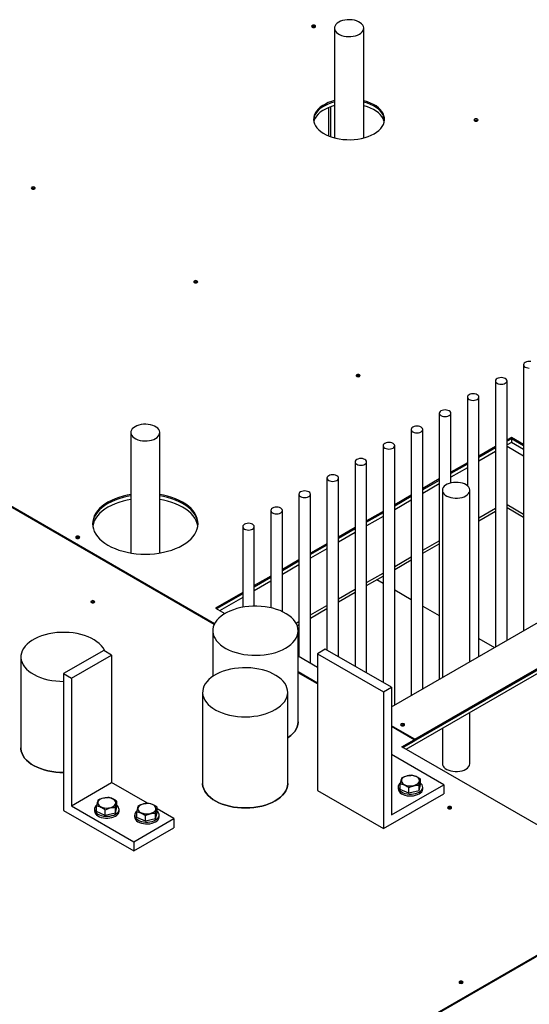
# Model space of a CAD drawing. Header units: millimetres. Extents: x 0 to 849, y 0 to 594.
# Tile 53 of 84: x 420 to 436, y 530 to 562. Entities that reach past the tile are written whole.
import ezdxf

# ---------------------------------------------------------------- set-up
doc = ezdxf.new("R2010")
doc.units = ezdxf.units.MM
doc.layers.add('TRAIT-FORT', color=4, linetype='Continuous', lineweight=25)

msp = doc.modelspace()

# ---------------------------------------------------------------- linework, layer by layer
at = {"layer": 'TRAIT-FORT', "color": 4, "linetype": 'Continuous', "lineweight": 25}
for p, q in [((429.828, 561.488), (429.828, 557.976)), ((430.765, 557.976), (430.765, 561.488)), ((429.634, 558.943), (429.634, 558.041)), ((429.718, 558.009), (429.718, 558.975)), ((425.994, 542.426), (401.945, 556.308)), ((425.984, 542.405), (401.945, 556.282)), ((432.021, 538.466), (455.364, 551.942)), ((432.122, 538.408), (455.364, 551.825)), ((432.398, 538.728), (455.364, 551.986)), ((432.398, 538.684), (455.364, 551.942)), ((435.876, 550.716), (435.876, 542.199)), ((434.978, 550.198), (434.978, 541.681)), ((435.348, 541.895), (435.348, 550.198)), ((434.08, 549.679), (434.08, 546.842)), ((434.45, 541.376), (434.45, 549.679)), ((433.182, 549.161), (433.182, 540.644)), ((433.552, 546.932), (433.552, 549.161)), ((423.317, 548.543), (423.317, 544.69)), ((424.241, 544.69), (424.241, 548.543)), ((432.284, 548.642), (432.284, 540.126)), ((432.654, 540.339), (432.654, 548.642)), ((435.489, 548.391), (435.348, 548.309)), ((435.489, 548.347), (435.348, 548.266)), ((435.876, 548.167), (435.489, 548.391)), ((435.489, 548.391), (435.489, 548.347)), ((435.876, 548.123), (435.489, 548.347)), ((435.489, 548.347), (435.489, 548.23)), ((431.386, 548.124), (431.386, 540.545)), ((431.756, 539.821), (431.756, 548.124)), ((434.978, 548.096), (434.45, 547.791)), ((434.978, 548.052), (434.45, 547.747)), ((435.489, 548.23), (435.348, 548.149)), ((435.348, 548.107), (435.876, 547.802)), ((435.876, 548.007), (435.489, 548.23)), ((434.978, 547.935), (434.45, 547.631)), ((430.488, 547.605), (430.488, 541.063)), ((430.858, 540.85), (430.858, 547.605)), ((434.08, 547.577), (433.552, 547.273)), ((434.08, 547.534), (433.552, 547.229)), ((434.08, 547.417), (433.552, 547.112)), ((429.59, 547.087), (429.59, 541.582)), ((429.96, 541.368), (429.96, 547.087)), ((433.182, 547.059), (432.654, 546.754)), ((433.182, 547.015), (432.654, 546.71)), ((433.182, 546.898), (432.654, 546.594)), ((428.692, 546.569), (428.692, 541.381)), ((429.062, 541.167), (429.062, 546.569)), ((432.284, 546.54), (431.756, 546.236)), ((432.284, 546.497), (431.756, 546.192)), ((433.281, 546.698), (433.281, 540.702)), ((434.158, 541.208), (434.158, 546.698)), ((432.284, 546.38), (431.756, 546.075)), ((435.348, 546.24), (435.876, 545.936)), ((435.348, 546.144), (435.876, 545.839)), ((427.794, 546.05), (427.794, 542.935)), ((428.164, 542.811), (428.164, 546.05)), ((431.386, 546.022), (430.858, 545.717)), ((431.386, 545.978), (430.858, 545.674)), ((431.386, 545.862), (430.858, 545.557)), ((434.45, 545.816), (434.978, 546.121)), ((434.45, 545.72), (434.978, 546.025)), ((426.896, 545.532), (426.896, 542.953)), ((427.266, 542.988), (427.266, 545.532)), ((430.488, 545.504), (429.96, 545.199)), ((430.488, 545.46), (429.96, 545.155)), ((430.488, 545.343), (429.96, 545.038)), ((431.652, 539.761), (441.045, 545.183)), ((429.59, 544.985), (429.062, 544.68)), ((429.59, 544.941), (429.062, 544.637)), ((432.654, 544.78), (433.182, 545.084)), ((432.654, 544.683), (433.182, 544.988)), ((429.59, 544.825), (429.062, 544.52)), ((431.756, 544.261), (432.284, 544.566)), ((428.692, 544.467), (428.164, 544.162)), ((428.692, 544.423), (428.164, 544.118)), ((428.692, 544.306), (428.164, 544.002)), ((431.756, 544.164), (432.284, 544.469)), ((427.794, 543.948), (427.266, 543.644)), ((430.858, 543.743), (431.386, 544.047)), ((430.858, 543.646), (431.386, 543.951)), ((427.794, 543.905), (427.266, 543.6)), ((427.794, 543.788), (427.266, 543.483)), ((431.188, 543.837), (431.386, 543.722)), ((426.896, 543.43), (426.019, 542.924)), ((426.896, 543.386), (426.056, 542.902)), ((429.96, 543.224), (430.488, 543.529)), ((429.96, 543.128), (430.488, 543.432)), ((431.756, 543.509), (432.284, 543.204)), ((426.896, 543.27), (426.157, 542.843)), ((429.062, 542.706), (429.59, 543.011)), ((432.654, 542.99), (433.182, 542.686)), ((426.019, 542.924), (426.321, 542.749)), ((429.062, 542.609), (429.59, 542.914)), ((428.6, 542.44), (428.692, 542.492)), ((428.635, 542.363), (428.692, 542.396)), ((425.937, 542.202), (425.937, 540.741)), ((428.664, 539.285), (428.664, 542.202)), ((434.45, 541.954), (434.95, 541.665)), ((422.45, 541.568), (421.167, 540.828)), ((421.42, 540.682), (422.702, 541.422)), ((422.702, 541.422), (422.45, 541.568)), ((422.702, 541.422), (422.702, 537.34)), ((429.536, 541.613), (429.283, 541.467)), ((429.283, 541.467), (429.283, 537.093)), ((429.283, 541.467), (431.4, 540.245)), ((431.652, 540.391), (429.536, 541.613)), ((419.8, 541.365), (419.8, 538.449)), ((428.664, 541.396), (429.283, 541.039)), ((421.167, 540.828), (421.167, 536.453)), ((421.167, 540.828), (421.42, 540.682)), ((429.283, 540.527), (428.664, 540.884)), ((429.283, 540.5), (428.664, 540.858)), ((421.42, 540.682), (421.42, 536.599)), ((425.612, 540.232), (425.612, 537.316)), ((428.333, 537.316), (428.333, 540.232)), ((431.4, 540.245), (431.652, 540.391)), ((431.4, 540.245), (431.4, 535.871)), ((431.652, 540.391), (431.652, 536.308)), ((434.158, 537.95), (434.158, 539.583)), ((432.398, 538.728), (431.652, 539.159)), ((432.376, 538.715), (431.652, 539.133)), ((433.281, 539.077), (433.281, 537.95)), ((431.983, 538.488), (432.376, 538.715)), ((432.021, 538.466), (432.376, 538.671)), ((432.376, 538.715), (432.376, 538.671)), ((432.398, 538.684), (432.376, 538.697)), ((432.398, 538.728), (432.398, 538.684)), ((439.927, 533.903), (431.983, 538.488)), ((433.324, 537.273), (431.652, 538.239)), ((421.42, 536.599), (422.702, 537.34)), ((423.849, 536.678), (422.702, 537.34)), ((432.584, 537.275), (432.584, 537.449)), ((429.283, 537.093), (431.4, 535.871)), ((431.652, 536.308), (433.324, 537.273)), ((431.867, 537.198), (431.867, 537.14)), ((431.935, 537.122), (431.935, 537.297)), ((432.211, 536.998), (431.935, 537.122)), ((432.211, 536.998), (432.211, 537.173)), ((432.536, 537.074), (432.211, 536.998)), ((432.536, 537.074), (432.584, 537.275)), ((432.536, 537.074), (432.536, 537.249)), ((432.652, 537.14), (432.652, 537.198)), ((433.324, 537.273), (433.324, 536.982)), ((422.871, 536.565), (422.871, 536.739)), ((431.4, 535.871), (433.324, 536.982)), ((421.167, 536.453), (423.412, 535.157)), ((421.42, 536.599), (423.412, 535.449)), ((422.153, 536.488), (422.153, 536.43)), ((422.221, 536.412), (422.221, 536.587)), ((422.498, 536.288), (422.221, 536.412)), ((422.498, 536.288), (422.498, 536.463)), ((422.823, 536.364), (422.498, 536.288)), ((422.823, 536.364), (422.871, 536.565)), ((422.823, 536.364), (422.823, 536.539)), ((422.939, 536.43), (422.939, 536.488)), ((423.504, 536.227), (423.504, 536.402)), ((424.106, 536.179), (424.154, 536.379)), ((424.154, 536.379), (424.154, 536.554)), ((424.695, 536.189), (424.154, 536.502)), ((423.412, 535.449), (424.695, 536.189)), ((423.436, 536.303), (423.436, 536.245)), ((423.781, 536.103), (423.504, 536.227)), ((423.781, 536.103), (423.781, 536.278)), ((424.106, 536.179), (423.781, 536.103)), ((424.106, 536.179), (424.106, 536.354)), ((424.222, 536.245), (424.222, 536.303)), ((424.695, 536.189), (424.695, 535.898)), ((423.412, 535.157), (424.695, 535.898)), ((423.412, 535.449), (423.412, 535.157)), ((439.949, 533.889), (408.635, 515.812)), ((439.927, 533.903), (419.724, 522.24))]:
    msp.add_line(p, q, dxfattribs=at)
at = {"layer": 'TRAIT-FORT', "color": 4, "linetype": 'Continuous', "lineweight": 25, "flags": 128}
for points in [[(429.208, 561.52), (429.222, 561.532), (429.227, 561.546), (429.222, 561.56), (429.208, 561.572), (429.188, 561.58), (429.163, 561.583), (429.138, 561.58), (429.117, 561.572), (429.104, 561.56), (429.099, 561.546), (429.104, 561.532), (429.117, 561.52), (429.138, 561.512), (429.163, 561.509), (429.188, 561.512), (429.208, 561.52)], [(430.627, 561.297), (430.677, 561.331), (430.717, 561.37), (430.745, 561.411), (430.761, 561.455), (430.764, 561.499), (430.755, 561.544), (430.733, 561.587), (430.699, 561.627), (430.654, 561.663), (430.599, 561.695), (430.536, 561.721), (430.466, 561.74), (430.392, 561.753), (430.316, 561.758), (430.238, 561.757), (430.163, 561.747), (430.091, 561.731), (430.024, 561.708), (429.965, 561.679), (429.915, 561.645), (429.875, 561.607), (429.847, 561.565), (429.831, 561.522), (429.828, 561.477), (429.838, 561.433), (429.86, 561.39), (429.894, 561.35), (429.939, 561.314), (429.994, 561.282), (430.056, 561.256), (430.126, 561.236), (430.2, 561.224), (430.277, 561.218), (430.354, 561.22), (430.43, 561.229), (430.502, 561.245), (430.568, 561.268), (430.627, 561.297)], [(429.828, 559.168), (429.734, 559.14), (429.632, 559.103), (429.538, 559.059), (429.453, 559.01), (429.377, 558.955), (429.312, 558.897), (429.258, 558.835), (429.215, 558.769), (429.185, 558.702), (429.167, 558.633), (429.162, 558.563), (429.17, 558.494), (429.191, 558.425), (429.225, 558.358), (429.27, 558.294), (429.327, 558.232), (429.395, 558.175), (429.473, 558.122), (429.561, 558.074), (429.657, 558.031), (429.76, 557.995), (429.869, 557.966), (429.983, 557.943), (430.101, 557.927), (430.221, 557.919), (430.342, 557.918), (430.462, 557.924), (430.58, 557.938), (430.695, 557.959), (430.806, 557.987), (430.91, 558.022), (431.008, 558.063), (431.098, 558.109), (431.098, 558.109)], [(429.828, 559.124), (429.734, 559.097), (429.632, 559.059), (429.538, 559.015), (429.453, 558.966), (429.377, 558.912), (429.312, 558.853), (429.258, 558.791), (429.215, 558.726), (429.185, 558.658), (429.167, 558.589), (429.163, 558.55)], [(431.098, 558.109), (431.179, 558.161), (431.249, 558.217), (431.309, 558.278), (431.358, 558.342), (431.394, 558.408), (431.418, 558.477), (431.429, 558.546), (431.428, 558.616), (431.413, 558.685), (431.386, 558.753), (431.347, 558.819), (431.295, 558.882), (431.233, 558.941), (431.159, 558.997), (431.076, 559.047), (430.985, 559.092), (430.885, 559.132), (430.779, 559.164), (430.765, 559.168)], [(431.43, 558.528), (431.428, 558.572), (431.413, 558.641), (431.386, 558.709), (431.347, 558.775), (431.295, 558.838), (431.233, 558.897), (431.159, 558.953), (431.076, 559.003), (430.985, 559.049), (430.885, 559.088), (430.779, 559.121), (430.765, 559.124)], [(431.43, 558.55), (431.428, 558.572), (431.413, 558.641), (431.386, 558.709), (431.347, 558.775), (431.295, 558.838), (431.233, 558.897), (431.159, 558.953), (431.076, 559.003), (430.985, 559.049), (430.885, 559.088), (430.779, 559.121), (430.765, 559.124)], [(429.828, 559.008), (429.734, 558.98), (429.632, 558.942), (429.538, 558.899), (429.453, 558.849), (429.377, 558.795), (429.312, 558.736), (429.258, 558.674), (429.215, 558.609), (429.185, 558.541), (429.172, 558.498)], [(431.42, 558.498), (431.413, 558.524), (431.386, 558.592), (431.347, 558.658), (431.295, 558.721), (431.233, 558.781), (431.159, 558.836), (431.076, 558.887), (430.985, 558.932), (430.885, 558.971), (430.779, 559.004), (430.765, 559.008)], [(434.404, 558.52), (434.418, 558.532), (434.423, 558.546), (434.418, 558.561), (434.404, 558.573), (434.383, 558.581), (434.359, 558.584), (434.334, 558.581), (434.313, 558.573), (434.299, 558.561), (434.294, 558.546), (434.299, 558.532), (434.313, 558.52), (434.334, 558.512), (434.359, 558.509), (434.383, 558.512), (434.404, 558.52)], [(420.24, 556.342), (420.253, 556.354), (420.258, 556.368), (420.253, 556.382), (420.24, 556.395), (420.219, 556.403), (420.194, 556.405), (420.169, 556.403), (420.149, 556.395), (420.135, 556.382), (420.13, 556.368), (420.135, 556.354), (420.149, 556.342), (420.169, 556.334), (420.194, 556.331), (420.219, 556.334), (420.24, 556.342)], [(425.435, 553.343), (425.449, 553.355), (425.454, 553.369), (425.449, 553.383), (425.435, 553.395), (425.414, 553.403), (425.39, 553.406), (425.365, 553.403), (425.344, 553.395), (425.33, 553.383), (425.326, 553.369), (425.33, 553.355), (425.344, 553.343), (425.365, 553.335), (425.39, 553.332), (425.414, 553.335), (425.435, 553.343)], [(436.109, 550.819), (436.061, 550.823), (436.013, 550.819), (435.968, 550.808), (435.93, 550.791), (435.901, 550.769), (435.882, 550.744), (435.876, 550.716), (435.882, 550.688), (435.901, 550.663), (435.93, 550.64), (435.968, 550.623), (436.013, 550.613), (436.061, 550.609)], [(430.631, 550.343), (430.645, 550.355), (430.65, 550.369), (430.645, 550.384), (430.631, 550.396), (430.61, 550.404), (430.586, 550.407), (430.561, 550.404), (430.54, 550.396), (430.526, 550.384), (430.521, 550.369), (430.526, 550.355), (430.54, 550.343), (430.561, 550.335), (430.586, 550.332), (430.61, 550.335), (430.631, 550.343)], [(435.294, 550.122), (435.323, 550.144), (435.342, 550.17), (435.348, 550.198), (435.342, 550.225), (435.323, 550.251), (435.294, 550.273), (435.255, 550.29), (435.211, 550.301), (435.163, 550.304), (435.115, 550.301), (435.07, 550.29), (435.032, 550.273), (435.003, 550.251), (434.984, 550.225), (434.978, 550.198), (434.984, 550.17), (435.003, 550.144), (435.032, 550.122), (435.07, 550.105), (435.115, 550.094), (435.163, 550.091), (435.211, 550.094), (435.255, 550.105), (435.294, 550.122)], [(434.396, 549.604), (434.425, 549.626), (434.444, 549.651), (434.45, 549.679), (434.444, 549.707), (434.425, 549.732), (434.396, 549.755), (434.357, 549.772), (434.313, 549.782), (434.265, 549.786), (434.217, 549.782), (434.172, 549.772), (434.134, 549.755), (434.105, 549.732), (434.086, 549.707), (434.08, 549.679), (434.086, 549.651), (434.105, 549.626), (434.134, 549.604), (434.172, 549.587), (434.217, 549.576), (434.265, 549.572), (434.313, 549.576), (434.357, 549.587), (434.396, 549.604)], [(433.498, 549.085), (433.527, 549.107), (433.546, 549.133), (433.552, 549.161), (433.546, 549.188), (433.527, 549.214), (433.498, 549.236), (433.459, 549.253), (433.415, 549.264), (433.367, 549.267), (433.319, 549.264), (433.274, 549.253), (433.236, 549.236), (433.207, 549.214), (433.188, 549.188), (433.182, 549.161), (433.188, 549.133), (433.207, 549.107), (433.236, 549.085), (433.274, 549.068), (433.319, 549.057), (433.367, 549.054), (433.415, 549.057), (433.459, 549.068), (433.498, 549.085)], [(424.105, 548.355), (424.155, 548.388), (424.194, 548.426), (424.221, 548.467), (424.237, 548.51), (424.24, 548.554), (424.231, 548.598), (424.209, 548.64), (424.176, 548.68), (424.131, 548.715), (424.077, 548.747), (424.015, 548.772), (423.947, 548.791), (423.874, 548.804), (423.798, 548.809), (423.722, 548.808), (423.647, 548.799), (423.576, 548.783), (423.511, 548.76), (423.453, 548.732), (423.403, 548.698), (423.364, 548.66), (423.337, 548.619), (423.321, 548.576), (423.318, 548.532), (423.327, 548.489), (423.349, 548.446), (423.383, 548.407), (423.427, 548.371), (423.481, 548.34), (423.543, 548.314), (423.611, 548.295), (423.684, 548.282), (423.76, 548.277), (423.836, 548.279), (423.911, 548.288), (423.982, 548.304), (424.047, 548.326), (424.105, 548.355)], [(432.6, 548.567), (432.629, 548.589), (432.648, 548.615), (432.654, 548.642), (432.648, 548.67), (432.629, 548.696), (432.6, 548.718), (432.561, 548.735), (432.517, 548.745), (432.469, 548.749), (432.421, 548.745), (432.376, 548.735), (432.338, 548.718), (432.308, 548.696), (432.29, 548.67), (432.284, 548.642), (432.29, 548.615), (432.308, 548.589), (432.338, 548.567), (432.376, 548.55), (432.421, 548.539), (432.469, 548.535), (432.517, 548.539), (432.561, 548.55), (432.6, 548.567)], [(431.702, 548.048), (431.731, 548.07), (431.749, 548.096), (431.756, 548.124), (431.749, 548.151), (431.731, 548.177), (431.702, 548.199), (431.663, 548.216), (431.619, 548.227), (431.571, 548.231), (431.523, 548.227), (431.478, 548.216), (431.44, 548.199), (431.41, 548.177), (431.392, 548.151), (431.386, 548.124), (431.392, 548.096), (431.41, 548.07), (431.44, 548.048), (431.478, 548.031), (431.523, 548.021), (431.571, 548.017), (431.619, 548.021), (431.663, 548.031), (431.702, 548.048)], [(430.804, 547.53), (430.833, 547.552), (430.851, 547.578), (430.858, 547.605), (430.851, 547.633), (430.833, 547.659), (430.804, 547.681), (430.765, 547.698), (430.721, 547.709), (430.673, 547.712), (430.625, 547.709), (430.58, 547.698), (430.542, 547.681), (430.512, 547.659), (430.494, 547.633), (430.488, 547.605), (430.494, 547.578), (430.512, 547.552), (430.542, 547.53), (430.58, 547.513), (430.625, 547.502), (430.673, 547.499), (430.721, 547.502), (430.765, 547.513), (430.804, 547.53)], [(429.906, 547.011), (429.935, 547.034), (429.953, 547.059), (429.96, 547.087), (429.953, 547.115), (429.935, 547.14), (429.906, 547.163), (429.867, 547.18), (429.823, 547.19), (429.775, 547.194), (429.727, 547.19), (429.682, 547.18), (429.644, 547.163), (429.614, 547.14), (429.596, 547.115), (429.59, 547.087), (429.596, 547.059), (429.614, 547.034), (429.644, 547.011), (429.682, 546.994), (429.727, 546.984), (429.775, 546.98), (429.823, 546.984), (429.867, 546.994), (429.906, 547.011)], [(434.03, 546.519), (434.077, 546.552), (434.115, 546.589), (434.141, 546.629), (434.155, 546.671), (434.157, 546.714), (434.146, 546.757), (434.123, 546.797), (434.088, 546.835), (434.042, 546.869), (433.988, 546.898), (433.925, 546.922), (433.857, 546.939), (433.784, 546.948), (433.71, 546.951), (433.636, 546.947), (433.565, 546.935), (433.498, 546.916), (433.437, 546.892), (433.384, 546.861), (433.342, 546.826), (433.309, 546.788), (433.289, 546.746), (433.281, 546.704), (433.286, 546.661), (433.303, 546.619), (433.332, 546.579), (433.373, 546.543), (433.423, 546.512), (433.482, 546.486), (433.548, 546.465), (433.618, 546.452), (433.692, 546.446), (433.766, 546.447), (433.839, 546.455), (433.909, 546.47), (433.973, 546.492), (434.03, 546.519)], [(423.317, 546.564), (423.202, 546.543), (423.066, 546.51), (422.935, 546.471), (422.811, 546.425), (422.694, 546.374), (422.585, 546.316), (422.486, 546.253), (422.396, 546.186), (422.317, 546.114), (422.249, 546.039), (422.193, 545.96), (422.148, 545.879), (422.117, 545.796), (422.097, 545.712), (422.091, 545.627), (422.097, 545.542), (422.117, 545.458), (422.148, 545.375), (422.193, 545.294), (422.249, 545.215), (422.317, 545.14), (422.396, 545.068), (422.486, 545.001), (422.585, 544.938), (422.694, 544.881), (422.811, 544.829), (422.935, 544.783), (423.066, 544.744), (423.202, 544.711), (423.342, 544.686), (423.486, 544.667), (423.632, 544.656), (423.779, 544.653), (423.926, 544.656), (424.072, 544.667), (424.216, 544.686), (424.356, 544.711), (424.492, 544.744), (424.623, 544.783), (424.747, 544.829), (424.864, 544.881), (424.973, 544.938), (424.973, 544.938)], [(423.317, 546.521), (423.202, 546.499), (423.066, 546.466), (422.935, 546.427), (422.811, 546.382), (422.694, 546.33), (422.585, 546.272), (422.486, 546.21), (422.396, 546.142), (422.317, 546.071), (422.249, 545.995), (422.193, 545.917), (422.148, 545.836), (422.117, 545.753), (422.097, 545.668), (422.091, 545.605)], [(423.317, 546.521), (423.202, 546.499), (423.066, 546.466), (422.935, 546.427), (422.811, 546.382), (422.694, 546.33), (422.585, 546.272), (422.486, 546.21), (422.396, 546.142), (422.317, 546.071), (422.249, 545.995), (422.193, 545.917), (422.148, 545.836), (422.117, 545.753), (422.097, 545.668), (422.091, 545.605)], [(424.973, 544.938), (425.072, 545.001), (425.162, 545.068), (425.241, 545.14), (425.309, 545.215), (425.365, 545.294), (425.41, 545.375), (425.441, 545.458), (425.461, 545.542), (425.467, 545.627), (425.461, 545.712), (425.441, 545.796), (425.41, 545.879), (425.365, 545.96), (425.309, 546.039), (425.241, 546.114), (425.162, 546.186), (425.072, 546.253), (424.973, 546.316), (424.864, 546.374), (424.747, 546.425), (424.623, 546.471), (424.492, 546.51), (424.356, 546.543), (424.241, 546.564)], [(425.467, 545.605), (425.461, 545.668), (425.441, 545.753), (425.41, 545.836), (425.365, 545.917), (425.309, 545.995), (425.241, 546.071), (425.162, 546.142), (425.072, 546.21), (424.973, 546.272), (424.864, 546.33), (424.747, 546.382), (424.623, 546.427), (424.492, 546.466), (424.356, 546.499), (424.241, 546.521)], [(425.467, 545.605), (425.461, 545.668), (425.441, 545.753), (425.41, 545.836), (425.365, 545.917), (425.309, 545.995), (425.241, 546.071), (425.162, 546.142), (425.072, 546.21), (424.973, 546.272), (424.864, 546.33), (424.747, 546.382), (424.623, 546.427), (424.492, 546.466), (424.356, 546.499), (424.241, 546.521)], [(429.008, 546.493), (429.037, 546.515), (429.055, 546.541), (429.062, 546.569), (429.055, 546.596), (429.037, 546.622), (429.008, 546.644), (428.969, 546.661), (428.925, 546.672), (428.877, 546.675), (428.829, 546.672), (428.784, 546.661), (428.746, 546.644), (428.716, 546.622), (428.698, 546.596), (428.692, 546.569), (428.698, 546.541), (428.716, 546.515), (428.746, 546.493), (428.784, 546.476), (428.829, 546.465), (428.877, 546.462), (428.925, 546.465), (428.969, 546.476), (429.008, 546.493)], [(423.317, 546.404), (423.202, 546.382), (423.066, 546.35), (422.935, 546.311), (422.811, 546.265), (422.694, 546.213), (422.585, 546.156), (422.486, 546.093), (422.396, 546.026), (422.317, 545.954), (422.249, 545.878), (422.193, 545.8), (422.148, 545.719), (422.117, 545.636), (422.097, 545.552), (422.097, 545.547)], [(425.461, 545.547), (425.461, 545.552), (425.441, 545.636), (425.41, 545.719), (425.365, 545.8), (425.309, 545.878), (425.241, 545.954), (425.162, 546.026), (425.072, 546.093), (424.973, 546.156), (424.864, 546.213), (424.747, 546.265), (424.623, 546.311), (424.492, 546.35), (424.356, 546.382), (424.241, 546.404)], [(428.109, 545.975), (428.139, 545.997), (428.157, 546.023), (428.164, 546.05), (428.157, 546.078), (428.139, 546.104), (428.109, 546.126), (428.071, 546.143), (428.027, 546.153), (427.979, 546.157), (427.931, 546.153), (427.886, 546.143), (427.848, 546.126), (427.818, 546.104), (427.8, 546.078), (427.794, 546.05), (427.8, 546.023), (427.818, 545.997), (427.848, 545.975), (427.886, 545.958), (427.931, 545.947), (427.979, 545.943), (428.027, 545.947), (428.071, 545.958), (428.109, 545.975)], [(427.211, 545.456), (427.241, 545.478), (427.259, 545.504), (427.266, 545.532), (427.259, 545.559), (427.241, 545.585), (427.211, 545.607), (427.173, 545.624), (427.128, 545.635), (427.081, 545.639), (427.033, 545.635), (426.988, 545.624), (426.95, 545.607), (426.92, 545.585), (426.902, 545.559), (426.896, 545.532), (426.902, 545.504), (426.92, 545.478), (426.95, 545.456), (426.988, 545.439), (427.033, 545.429), (427.081, 545.425), (427.128, 545.429), (427.173, 545.439), (427.211, 545.456)], [(421.662, 545.166), (421.676, 545.178), (421.681, 545.192), (421.676, 545.206), (421.662, 545.218), (421.641, 545.226), (421.617, 545.229), (421.592, 545.226), (421.571, 545.218), (421.557, 545.206), (421.552, 545.192), (421.557, 545.178), (421.571, 545.166), (421.592, 545.158), (421.617, 545.155), (421.641, 545.158), (421.662, 545.166)], [(422.145, 543.1), (422.159, 543.112), (422.164, 543.127), (422.159, 543.141), (422.145, 543.153), (422.125, 543.161), (422.1, 543.164), (422.075, 543.161), (422.055, 543.153), (422.041, 543.141), (422.036, 543.127), (422.041, 543.112), (422.055, 543.1), (422.075, 543.092), (422.1, 543.09), (422.125, 543.092), (422.145, 543.1)], [(428.265, 541.645), (428.353, 541.701), (428.432, 541.762), (428.5, 541.827), (428.557, 541.896), (428.602, 541.967), (428.635, 542.041), (428.656, 542.116), (428.664, 542.192), (428.659, 542.268), (428.642, 542.343), (428.612, 542.418), (428.57, 542.49), (428.516, 542.559), (428.45, 542.625), (428.374, 542.687), (428.288, 542.745), (428.192, 542.797), (428.089, 542.844), (427.978, 542.885), (427.86, 542.919), (427.738, 542.947), (427.611, 542.968), (427.481, 542.982), (427.35, 542.988), (427.218, 542.987), (427.087, 542.979), (426.958, 542.963), (426.833, 542.941), (426.711, 542.911), (426.595, 542.875), (426.486, 542.833), (426.384, 542.784), (426.291, 542.731), (426.207, 542.672), (426.134, 542.609), (426.071, 542.542), (426.02, 542.472), (425.981, 542.399), (425.954, 542.325), (425.94, 542.249), (425.938, 542.173), (425.949, 542.097), (425.973, 542.022), (426.009, 541.949), (426.057, 541.879), (426.117, 541.811), (426.188, 541.747), (426.269, 541.687), (426.36, 541.632), (426.46, 541.582), (426.567, 541.538), (426.682, 541.5), (426.802, 541.469), (426.927, 541.445), (427.055, 541.427), (427.186, 541.417), (427.317, 541.415), (427.449, 541.419), (427.579, 541.431), (427.706, 541.45), (427.83, 541.476), (427.949, 541.509), (428.062, 541.548), (428.167, 541.594), (428.265, 541.645)], [(422.484, 541.549), (422.469, 541.581), (422.427, 541.653), (422.373, 541.722), (422.308, 541.788), (422.232, 541.85), (422.146, 541.907), (422.051, 541.96), (421.947, 542.006), (421.836, 542.047), (421.719, 542.082), (421.597, 542.109), (421.47, 542.13), (421.341, 542.144), (421.21, 542.15), (421.078, 542.149), (420.948, 542.141), (420.819, 542.126), (420.694, 542.103), (420.572, 542.074), (420.457, 542.038), (420.348, 541.995), (420.246, 541.947), (420.153, 541.893), (420.07, 541.835), (419.996, 541.772), (419.934, 541.705), (419.883, 541.635), (419.843, 541.563), (419.817, 541.488), (419.802, 541.413), (419.801, 541.337), (419.812, 541.261), (419.836, 541.187), (419.872, 541.114), (419.92, 541.043), (419.979, 540.975), (420.05, 540.911), (420.131, 540.852), (420.222, 540.797), (420.321, 540.747), (420.429, 540.703), (420.543, 540.665), (420.663, 540.634), (420.787, 540.61), (420.915, 540.593), (421.046, 540.583), (421.167, 540.58)], [(427.935, 539.676), (428.023, 539.732), (428.102, 539.793), (428.17, 539.858), (428.227, 539.927), (428.272, 539.998), (428.305, 540.072), (428.325, 540.146), (428.333, 540.222), (428.329, 540.298), (428.311, 540.373), (428.281, 540.447), (428.239, 540.519), (428.185, 540.588), (428.12, 540.654), (428.044, 540.716), (427.958, 540.774), (427.863, 540.826), (427.759, 540.873), (427.648, 540.914), (427.531, 540.948), (427.409, 540.976), (427.282, 540.997), (427.153, 541.01), (427.022, 541.017), (426.891, 541.016), (426.76, 541.008), (426.631, 540.992), (426.506, 540.97), (426.385, 540.94), (426.269, 540.904), (426.16, 540.862), (426.058, 540.813), (425.965, 540.76), (425.882, 540.701), (425.808, 540.638), (425.746, 540.571), (425.695, 540.501), (425.656, 540.429), (425.629, 540.355), (425.615, 540.279), (425.613, 540.203), (425.624, 540.128), (425.648, 540.053), (425.684, 539.98), (425.732, 539.909), (425.792, 539.842), (425.862, 539.778), (425.943, 539.718), (426.034, 539.663), (426.134, 539.613), (426.241, 539.57), (426.355, 539.532), (426.475, 539.501), (426.599, 539.476), (426.728, 539.459), (426.858, 539.449), (426.989, 539.446), (427.12, 539.451), (427.25, 539.463), (427.378, 539.482), (427.501, 539.508), (427.62, 539.541), (427.732, 539.58), (427.838, 539.625), (427.935, 539.676)], [(428.333, 538.772), (428.353, 538.785), (428.432, 538.846), (428.5, 538.911), (428.557, 538.98), (428.602, 539.051), (428.635, 539.125), (428.656, 539.2), (428.664, 539.276), (428.664, 539.285)], [(428.664, 539.285), (428.664, 539.276), (428.656, 539.2), (428.635, 539.125), (428.602, 539.051), (428.557, 538.98), (428.5, 538.911), (428.432, 538.846), (428.353, 538.785), (428.333, 538.772)], [(432.054, 539.167), (432.068, 539.179), (432.072, 539.193), (432.068, 539.207), (432.054, 539.219), (432.033, 539.227), (432.008, 539.23), (431.984, 539.227), (431.963, 539.219), (431.949, 539.207), (431.944, 539.193), (431.949, 539.179), (431.963, 539.167), (431.984, 539.159), (432.008, 539.156), (432.033, 539.159), (432.054, 539.167)], [(419.8, 538.449), (419.801, 538.421), (419.812, 538.345), (419.836, 538.27), (419.872, 538.197), (419.92, 538.127), (419.979, 538.059), (420.05, 537.995), (420.131, 537.935), (420.222, 537.88), (420.321, 537.831), (420.429, 537.787), (420.543, 537.749), (420.663, 537.718), (420.787, 537.694), (420.915, 537.677), (421.046, 537.666), (421.167, 537.664)], [(421.167, 537.664), (421.046, 537.666), (420.915, 537.677), (420.787, 537.694), (420.663, 537.718), (420.543, 537.749), (420.429, 537.787), (420.321, 537.831), (420.222, 537.88), (420.131, 537.935), (420.05, 537.995), (419.979, 538.059), (419.92, 538.127), (419.872, 538.197), (419.836, 538.27), (419.812, 538.345), (419.801, 538.421), (419.8, 538.449)], [(433.281, 537.95), (433.286, 537.912), (433.303, 537.87), (433.332, 537.831), (433.373, 537.795), (433.423, 537.763), (433.482, 537.737), (433.548, 537.717), (433.618, 537.703), (433.692, 537.697), (433.766, 537.698), (433.839, 537.706), (433.909, 537.721), (433.973, 537.743), (434.03, 537.771)], [(425.612, 537.316), (425.613, 537.287), (425.624, 537.211), (425.648, 537.137), (425.684, 537.064), (425.732, 536.993), (425.792, 536.926), (425.862, 536.862), (425.943, 536.802), (426.034, 536.747), (426.134, 536.697), (426.241, 536.653), (426.355, 536.616), (426.475, 536.584), (426.599, 536.56), (426.728, 536.543), (426.858, 536.533), (426.989, 536.53), (427.12, 536.535), (427.25, 536.547), (427.378, 536.566), (427.501, 536.592), (427.62, 536.624), (427.732, 536.664), (427.838, 536.709), (427.935, 536.76)], [(427.935, 536.76), (427.838, 536.709), (427.732, 536.664), (427.62, 536.624), (427.501, 536.592), (427.378, 536.566), (427.25, 536.547), (427.12, 536.535), (426.989, 536.53), (426.858, 536.533), (426.728, 536.543), (426.599, 536.56), (426.475, 536.584), (426.355, 536.616), (426.241, 536.653), (426.134, 536.697), (426.034, 536.747), (425.943, 536.802), (425.862, 536.862), (425.792, 536.926), (425.732, 536.993), (425.684, 537.064), (425.648, 537.137), (425.624, 537.211), (425.613, 537.287), (425.612, 537.316)], [(427.935, 536.76), (428.023, 536.816), (428.102, 536.877), (428.17, 536.942), (428.227, 537.011), (428.272, 537.082), (428.305, 537.155), (428.325, 537.23), (428.333, 537.306), (428.333, 537.316)], [(428.333, 537.316), (428.333, 537.306), (428.325, 537.23), (428.305, 537.155), (428.272, 537.082), (428.227, 537.011), (428.17, 536.942), (428.102, 536.877), (428.023, 536.816), (427.935, 536.76)], [(431.896, 537.112), (431.929, 537.076), (431.972, 537.044), (432.025, 537.016), (432.085, 536.995), (432.15, 536.98), (432.22, 536.973), (432.29, 536.972), (432.36, 536.979), (432.426, 536.993), (432.487, 537.013), (432.54, 537.04), (432.585, 537.071), (432.619, 537.107), (432.641, 537.145), (432.652, 537.186), (432.649, 537.226), (432.634, 537.266), (432.607, 537.304), (432.584, 537.326)], [(432.082, 537.271), (432.133, 537.253), (432.19, 537.241), (432.25, 537.236), (432.31, 537.239), (432.368, 537.248), (432.421, 537.265), (432.467, 537.287), (432.504, 537.315), (432.531, 537.346), (432.545, 537.38), (432.547, 537.414), (432.536, 537.449), (432.514, 537.481), (432.48, 537.51), (432.437, 537.534), (432.385, 537.552), (432.329, 537.564), (432.269, 537.569), (432.209, 537.566), (432.151, 537.557), (432.098, 537.54), (432.052, 537.518), (432.015, 537.491), (431.988, 537.459), (431.974, 537.425), (431.972, 537.391), (431.982, 537.356), (432.005, 537.324), (432.039, 537.295), (432.082, 537.271)], [(431.896, 537.053), (431.929, 537.017), (431.972, 536.985), (432.025, 536.958), (432.085, 536.937), (432.15, 536.922), (432.22, 536.914), (432.29, 536.914), (432.36, 536.921), (432.426, 536.935), (432.487, 536.955), (432.54, 536.981), (432.585, 537.013), (432.619, 537.049), (432.641, 537.087), (432.652, 537.127), (432.652, 537.14)], [(422.369, 536.561), (422.42, 536.543), (422.477, 536.531), (422.537, 536.526), (422.597, 536.529), (422.655, 536.538), (422.708, 536.555), (422.754, 536.577), (422.791, 536.605), (422.817, 536.636), (422.832, 536.67), (422.834, 536.704), (422.823, 536.739), (422.801, 536.771), (422.767, 536.8), (422.723, 536.824), (422.672, 536.842), (422.615, 536.854), (422.556, 536.859), (422.496, 536.856), (422.438, 536.847), (422.384, 536.83), (422.338, 536.808), (422.301, 536.781), (422.275, 536.749), (422.26, 536.715), (422.258, 536.681), (422.269, 536.646), (422.292, 536.614), (422.326, 536.585), (422.369, 536.561)], [(423.652, 536.376), (423.703, 536.358), (423.76, 536.346), (423.819, 536.341), (423.88, 536.344), (423.938, 536.353), (423.991, 536.37), (424.037, 536.392), (424.074, 536.419), (424.1, 536.451), (424.115, 536.485), (424.117, 536.519), (424.106, 536.554), (424.083, 536.586), (424.05, 536.615), (424.006, 536.639), (423.955, 536.657), (423.898, 536.669), (423.839, 536.674), (423.779, 536.671), (423.721, 536.662), (423.667, 536.645), (423.621, 536.623), (423.584, 536.595), (423.558, 536.564), (423.543, 536.53), (423.541, 536.496), (423.552, 536.461), (423.575, 536.429), (423.608, 536.4), (423.652, 536.376)], [(422.183, 536.402), (422.216, 536.366), (422.259, 536.334), (422.312, 536.307), (422.372, 536.285), (422.437, 536.271), (422.506, 536.263), (422.577, 536.262), (422.646, 536.269), (422.712, 536.283), (422.773, 536.303), (422.827, 536.33), (422.871, 536.361), (422.906, 536.397), (422.928, 536.435), (422.938, 536.476), (422.936, 536.516), (422.921, 536.556), (422.894, 536.594), (422.871, 536.616)], [(422.183, 536.343), (422.216, 536.307), (422.259, 536.275), (422.312, 536.248), (422.372, 536.227), (422.437, 536.212), (422.506, 536.204), (422.577, 536.204), (422.646, 536.211), (422.712, 536.225), (422.773, 536.245), (422.827, 536.271), (422.871, 536.303), (422.906, 536.339), (422.928, 536.377), (422.938, 536.417), (422.939, 536.43)], [(423.466, 536.217), (423.499, 536.181), (423.542, 536.148), (423.594, 536.121), (423.654, 536.1), (423.72, 536.085), (423.789, 536.078), (423.86, 536.077), (423.929, 536.084), (423.995, 536.098), (424.056, 536.118), (424.11, 536.145), (424.154, 536.176), (424.188, 536.212), (424.211, 536.25), (424.221, 536.29), (424.219, 536.331), (424.204, 536.371), (424.177, 536.408), (424.153, 536.432)], [(433.558, 536.512), (433.572, 536.524), (433.577, 536.538), (433.572, 536.553), (433.558, 536.565), (433.537, 536.573), (433.513, 536.575), (433.488, 536.573), (433.467, 536.565), (433.453, 536.553), (433.448, 536.538), (433.453, 536.524), (433.467, 536.512), (433.488, 536.504), (433.513, 536.501), (433.537, 536.504), (433.558, 536.512)], [(423.466, 536.158), (423.499, 536.122), (423.542, 536.09), (423.594, 536.063), (423.654, 536.042), (423.72, 536.027), (423.789, 536.019), (423.86, 536.019), (423.929, 536.026), (423.995, 536.04), (424.056, 536.06), (424.11, 536.086), (424.154, 536.118), (424.188, 536.153), (424.211, 536.192), (424.221, 536.232), (424.222, 536.245)], [(433.923, 530.925), (433.937, 530.937), (433.941, 530.951), (433.937, 530.965), (433.923, 530.977), (433.902, 530.985), (433.877, 530.988), (433.853, 530.985), (433.832, 530.977), (433.818, 530.965), (433.813, 530.951), (433.818, 530.937), (433.832, 530.925), (433.853, 530.917), (433.877, 530.914), (433.902, 530.917), (433.923, 530.925)]]:
    msp.add_lwpolyline(points, dxfattribs=at)
at = {"layer": 'TRAIT-FORT', "color": 4, "linetype": 'Continuous', "lineweight": 25}
for centre, radius, start, end in [((429.163, 561.45), 0.0901, 54.8009, 125.1991), ((434.359, 558.451), 0.0901, 54.8009, 125.1991), ((420.194, 556.273), 0.0901, 54.8009, 125.1991), ((425.39, 553.273), 0.0901, 54.8009, 125.1991), ((430.586, 550.274), 0.0901, 54.8009, 125.1991), ((421.617, 545.096), 0.0901, 54.8009, 125.1991), ((422.1, 543.031), 0.0901, 54.8009, 125.1991), ((432.008, 539.097), 0.0901, 54.8009, 125.1991), ((433.943, 537.968), 0.216, 293.6249, 355.0549), ((432.024, 537.2), 0.155, 124.408, 214.4754), ((432.012, 537.142), 0.145, 180.6125, 217.3752), ((422.299, 536.432), 0.145, 180.6125, 217.3752), ((422.311, 536.49), 0.155, 124.408, 214.4754), ((423.594, 536.304), 0.155, 124.408, 214.4754), ((433.513, 536.443), 0.0901, 54.8009, 125.1991), ((423.582, 536.247), 0.145, 180.6125, 217.3752), ((433.877, 530.856), 0.0901, 54.8009, 125.1991)]:
    msp.add_arc(centre, radius, start, end, dxfattribs=at)
for points, knots in [([(431.983, 537.498), (431.979, 537.487), (431.97, 537.464), (431.958, 537.417), (431.946, 537.36), (431.938, 537.318), (431.935, 537.297)], [0, 0, 0, 0, 0.264605, 0.534948, 0.765343, 1, 1, 1, 1]), ([(431.983, 537.498), (432.011, 537.511), (432.068, 537.537), (432.152, 537.561), (432.233, 537.573), (432.283, 537.574), (432.308, 537.574)], [0, 0, 0, 0, 0.264605, 0.534948, 0.765343, 1, 1, 1, 1]), ([(432.584, 537.449), (432.549, 537.474), (432.491, 537.515), (432.406, 537.551), (432.35, 537.567), (432.317, 537.572), (432.308, 537.574)], [0, 0, 0, 0, 0.385549, 0.637642, 0.896546, 1, 1, 1, 1]), ([(432.536, 537.249), (432.54, 537.273), (432.549, 537.321), (432.561, 537.378), (432.573, 537.421), (432.58, 537.44), (432.584, 537.449)], [0, 0, 0, 0, 0.264605, 0.534948, 0.765343, 1, 1, 1, 1]), ([(432.211, 537.173), (432.176, 537.197), (432.118, 537.238), (432.033, 537.275), (431.977, 537.29), (431.944, 537.296), (431.935, 537.297)], [0, 0, 0, 0, 0.385549, 0.637642, 0.896546, 1, 1, 1, 1]), ([(432.536, 537.249), (432.508, 537.249), (432.451, 537.248), (432.366, 537.233), (432.286, 537.207), (432.236, 537.184), (432.211, 537.173)], [0, 0, 0, 0, 0.2646049, 0.5349477, 0.7653431, 1, 1, 1, 1]), ([(422.27, 536.788), (422.265, 536.777), (422.257, 536.754), (422.244, 536.707), (422.232, 536.65), (422.225, 536.608), (422.221, 536.587)], [0, 0, 0, 0, 0.264605, 0.534948, 0.765343, 1, 1, 1, 1]), ([(422.27, 536.788), (422.298, 536.801), (422.355, 536.827), (422.439, 536.851), (422.52, 536.863), (422.569, 536.864), (422.594, 536.864)], [0, 0, 0, 0, 0.264605, 0.534948, 0.765343, 1, 1, 1, 1]), ([(422.871, 536.739), (422.836, 536.764), (422.778, 536.805), (422.693, 536.841), (422.636, 536.857), (422.604, 536.862), (422.594, 536.864)], [0, 0, 0, 0, 0.385549, 0.637642, 0.896546, 1, 1, 1, 1]), ([(422.823, 536.539), (422.827, 536.563), (422.835, 536.611), (422.848, 536.668), (422.86, 536.711), (422.867, 536.73), (422.871, 536.739)], [0, 0, 0, 0, 0.264605, 0.534948, 0.765343, 1, 1, 1, 1]), ([(423.552, 536.602), (423.581, 536.615), (423.638, 536.642), (423.722, 536.666), (423.803, 536.678), (423.852, 536.678), (423.877, 536.679)], [0, 0, 0, 0, 0.264605, 0.534948, 0.765343, 1, 1, 1, 1]), ([(424.154, 536.554), (424.119, 536.579), (424.06, 536.62), (423.976, 536.656), (423.919, 536.672), (423.887, 536.677), (423.877, 536.679)], [0, 0, 0, 0, 0.385549, 0.637642, 0.896546, 1, 1, 1, 1]), ([(422.498, 536.463), (422.463, 536.488), (422.405, 536.528), (422.32, 536.565), (422.263, 536.58), (422.231, 536.586), (422.221, 536.587)], [0, 0, 0, 0, 0.385549, 0.637642, 0.896546, 1, 1, 1, 1]), ([(422.823, 536.539), (422.795, 536.539), (422.738, 536.538), (422.653, 536.523), (422.572, 536.497), (422.523, 536.474), (422.498, 536.463)], [0, 0, 0, 0, 0.2646049, 0.5349477, 0.7653431, 1, 1, 1, 1]), ([(423.552, 536.602), (423.548, 536.591), (423.54, 536.569), (423.527, 536.522), (423.515, 536.465), (423.508, 536.423), (423.504, 536.402)], [0, 0, 0, 0, 0.264605, 0.534948, 0.765343, 1, 1, 1, 1]), ([(423.781, 536.278), (423.746, 536.302), (423.687, 536.343), (423.603, 536.38), (423.546, 536.395), (423.514, 536.4), (423.504, 536.402)], [0, 0, 0, 0, 0.385549, 0.637642, 0.896546, 1, 1, 1, 1]), ([(424.106, 536.354), (424.11, 536.378), (424.118, 536.426), (424.131, 536.483), (424.143, 536.525), (424.15, 536.545), (424.154, 536.554)], [0, 0, 0, 0, 0.264605, 0.534948, 0.765343, 1, 1, 1, 1]), ([(424.106, 536.354), (424.077, 536.354), (424.02, 536.353), (423.936, 536.338), (423.855, 536.312), (423.806, 536.289), (423.781, 536.278)], [0, 0, 0, 0, 0.2646049, 0.5349477, 0.7653431, 1, 1, 1, 1])]:
    msp.add_open_spline(points, degree=3, knots=knots, dxfattribs=at)

doc.saveas('drawing.dxf')
